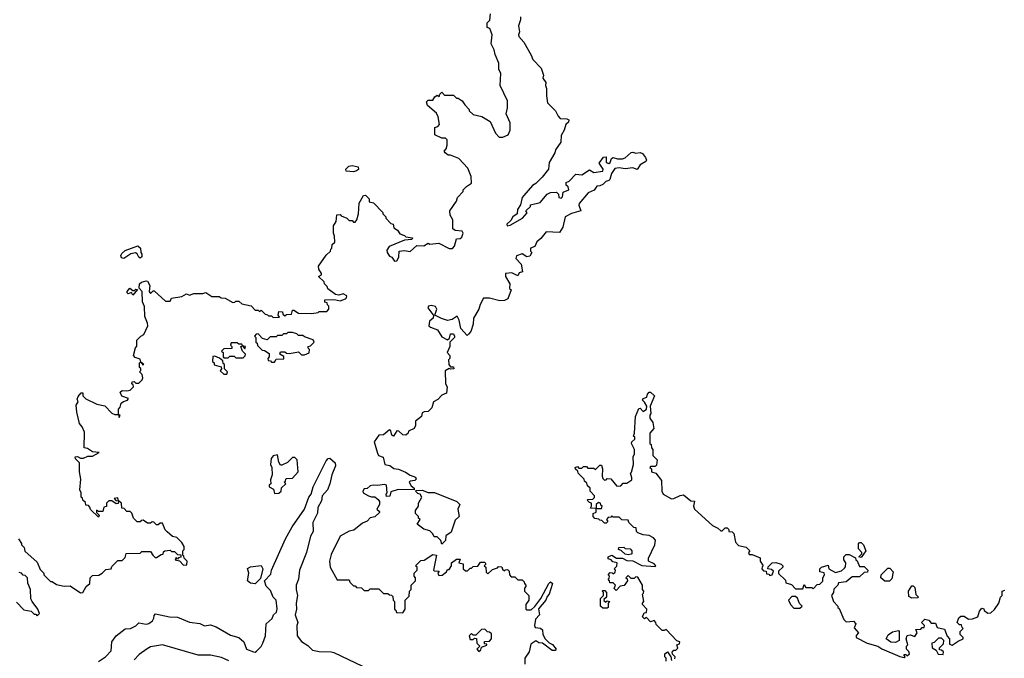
# Model space of a CAD drawing. Extents: x 2472589 to 2662339, y 701009 to 849030.
# Tile 226 of 256: x 2481368 to 2487965, y 829004 to 833287. Entities that reach past the tile are written whole.
import ezdxf

# ---------------------------------------------------------------- set-up
doc = ezdxf.new("R2010")
doc.units = 0

msp = doc.modelspace()

# ---------------------------------------------------------------- linework, layer by layer
at = {"layer": '0CON05XD'}
for points in [[(2484723, 833307), (2484722.5, 833285), (2484710, 833245), (2484717.5, 833205), (2484710, 833185), (2484712.5, 833175), (2484746.1, 833136.1), (2484795, 833050), (2484805, 833020), (2484861.7, 832961.7), (2484877.5, 832915), (2484872.5, 832895), (2484892.5, 832865), (2484890, 832845), (2484897.5, 832825), (2484897, 832777), (2484905, 832730), (2484957.5, 832675), (2484975, 832640), (2484990, 832625), (2485033, 832623), (2485047.5, 832615), (2485045, 832600), (2485026.7, 832583.3), (2485016.7, 832545), (2484995, 832510), (2484992.5, 832465), (2484957.5, 832415), (2484952.5, 832395), (2484915, 832330), (2484910, 832285), (2484869.3, 832230.7), (2484825, 832187.5), (2484802.5, 832175), (2484745, 832107.5), (2484733.3, 832095), (2484722.5, 832045), (2484702.5, 832015), (2484700, 831985), (2484672.5, 831965), (2484659.3, 831940.7), (2484632.5, 831915), (2484633.8, 831903.8), (2484655, 831910), (2484736.7, 831955), (2484768.3, 831991.7), (2484760, 832005), (2484790, 832035), (2484790, 832045), (2484855, 832060), (2484903, 832117), (2484925, 832127.5), (2484965, 832130), (2484977.5, 832117.5), (2484980, 832095), (2484995, 832090), (2485005, 832100), (2485010, 832130), (2485046.2, 832145), (2485043.3, 832165), (2485028.3, 832178.3), (2485030, 832195), (2485050, 832205), (2485095, 832250), (2485135, 832247.5), (2485185, 832280), (2485215, 832262.5), (2485275, 832270), (2485277.5, 832285), (2485250, 832325), (2485280, 832365), (2485298.3, 832368.3), (2485298.3, 832328.3), (2485315, 832322.5), (2485325, 832330), (2485333.3, 832356.7), (2485345, 832362.5), (2485373.9, 832353.9), (2485406.4, 832353.6), (2485425, 832360), (2485463.9, 832396.1), (2485475, 832397.5), (2485495, 832392.5), (2485525, 832396.7), (2485540, 832390), (2485561.7, 832361.7), (2485567.5, 832345), (2485562.5, 832335), (2485526.1, 832313.9), (2485505, 832283.3), (2485475, 832293.3), (2485425, 832286.7), (2485385, 832293.3), (2485355, 832290), (2485332.5, 832255), (2485322.5, 832215), (2485315, 832207.5), (2485295, 832202.5), (2485275, 832182.5), (2485255, 832172.5), (2485235, 832170), (2485216.4, 832143.6), (2485196.2, 832133.8), (2485177.5, 832125), (2485116.7, 832055), (2485113.6, 832043.6), (2485127.5, 832005), (2485065, 831987.5), (2485022.5, 831965), (2485007.5, 831895), (2484985, 831860), (2484895, 831863.8), (2484859.5, 831820.5), (2484831.7, 831798.3), (2484820, 831765), (2484790, 831755), (2484790, 831735), (2484800, 831725), (2484785, 831700), (2484765, 831697.5), (2484735, 831716.7), (2484697, 831703), (2484692.5, 831685), (2484727, 831647), (2484737.5, 831595), (2484715, 831590), (2484705, 831570), (2484665, 831590), (2484622.5, 831585), (2484622.5, 831565), (2484652.5, 831515), (2484650, 831485), (2484660, 831475), (2484637.5, 831415), (2484616.4, 831403.6), (2484585, 831402.5), (2484515, 831420), (2484475, 831420), (2484452.3, 831377.7), (2484444.2, 831345.8), (2484408.8, 831285), (2484406.7, 831245), (2484390, 831195), (2484375, 831177.5), (2484365, 831170), (2484322.5, 831215), (2484311.7, 831271.7), (2484298.3, 831298.3), (2484265, 831277.5), (2484235, 831270), (2484194, 831284), (2484150, 831305), (2484162.5, 831345), (2484153, 831363), (2484125, 831371.2), (2484107.5, 831365), (2484102.5, 831355), (2484135, 831310), (2484140, 831305), (2484137.5, 831285), (2484112.5, 831265), (2484110, 831235), (2484120, 831225), (2484166.4, 831206.4), (2484195, 831160), (2484235, 831140), (2484248.3, 831151.7), (2484255, 831180), (2484275, 831180), (2484280, 831165), (2484280, 831155), (2484250, 831125), (2484250, 831095), (2484232.5, 831055), (2484250, 831035), (2484250, 831015), (2484240, 831005), (2484242.5, 830975), (2484255, 830960), (2484275, 830960), (2484277.5, 830945), (2484255, 830942.5), (2484245, 830947.5), (2484217.5, 830932.5), (2484220, 830845), (2484232.5, 830825), (2484227, 830783), (2484195, 830770), (2484169.3, 830740.7), (2484140, 830725), (2484130, 830685), (2484105, 830660), (2484078.3, 830658.3), (2484065, 830650), (2484060, 830625), (2484020, 830595), (2484020, 830565), (2484010, 830545), (2483971.7, 830528.3), (2483970, 830515), (2483955, 830500), (2483935, 830502.5), (2483908.3, 830528.3), (2483895, 830530), (2483873, 830493), (2483861.7, 830501.7), (2483855, 830530), (2483845, 830537.5), (2483805, 830502.5), (2483775, 830500), (2483742.5, 830455), (2483765, 830380), (2483772.5, 830365), (2483803.6, 830353.6), (2483815, 830303.3), (2483847.7, 830297.7), (2483875, 830277.5), (2483905, 830272.5), (2483953.3, 830253.3), (2483983, 830233), (2484019.5, 830219.5), (2484023.3, 830205), (2484015, 830196.7), (2483985, 830192.5), (2483977.5, 830185), (2483990.7, 830160.7), (2484010, 830145), (2484010, 830135), (2483903.6, 830136.4), (2483855, 830120), (2483848.3, 830091.7), (2483825, 830090), (2483822.5, 830105), (2483830, 830115), (2483826.4, 830166.4), (2483815, 830170), (2483763.9, 830163.9), (2483735, 830166), (2483715, 830160), (2483695, 830142.5), (2483675, 830140), (2483667.5, 830125), (2483670, 830115), (2483705, 830094), (2483725, 830086.2), (2483746.4, 830086.4), (2483769.3, 830069.3), (2483777.5, 830055), (2483777.5, 830035), (2483760, 830005), (2483778.3, 829988.3), (2483778.3, 829981.7), (2483747, 829953), (2483715, 829947.5), (2483696.4, 829923.6), (2483665, 829910), (2483607, 829863), (2483575, 829857.5), (2483515, 829822.5), (2483455, 829700), (2483442.5, 829655), (2483447.5, 829615), (2483495, 829530), (2483575, 829530), (2483580, 829515), (2483605, 829490), (2483615, 829490), (2483625, 829480), (2483657.5, 829477.5), (2483675, 829460), (2483705, 829460), (2483715, 829470), (2483775, 829470), (2483805, 829440), (2483835, 829440), (2483845, 829430), (2483858.3, 829428.3), (2483868.3, 829418.3), (2483870, 829395), (2483880, 829385), (2483880, 829335), (2483888.3, 829328.3), (2483891.7, 829311.7), (2483935, 829310), (2483950, 829335), (2483950, 829395), (2483978.3, 829421.7), (2483980, 829455), (2483990, 829465), (2483990, 829495), (2484020, 829525), (2484020, 829545), (2484010, 829555), (2484010, 829575), (2484030, 829595), (2484030, 829615), (2484020, 829625), (2484055, 829660), (2484078.3, 829661.7), (2484135, 829700), (2484160, 829695), (2484140, 829595), (2484145, 829590), (2484178.3, 829588.3), (2484170, 829575), (2484175, 829560), (2484198.3, 829561.7), (2484226.4, 829583.6), (2484235, 829600), (2484245, 829600), (2484260, 829625), (2484260, 829645), (2484295, 829670), (2484318.3, 829668.3), (2484310, 829645), (2484338.3, 829638.3), (2484340, 829605), (2484355, 829590), (2484368.3, 829591.7), (2484385, 829610), (2484395, 829610), (2484405, 829620), (2484438.3, 829621.7), (2484455, 829650), (2484485, 829650), (2484490, 829635), (2484480, 829625), (2484490, 829615), (2484493, 829583), (2484505, 829570), (2484535, 829600), (2484568.3, 829611.7), (2484575, 829620), (2484598.3, 829618.3), (2484601.7, 829601.7), (2484615, 829590), (2484621.7, 829598.3), (2484635, 829600), (2484648.3, 829588.3), (2484650, 829565), (2484661.7, 829551.7), (2484685, 829550), (2484705, 829530), (2484735, 829530), (2484748.3, 829518.3), (2484750, 829505), (2484760, 829495), (2484760, 829485), (2484750, 829475), (2484750, 829455), (2484780, 829425), (2484780, 829395), (2484760, 829365), (2484760, 829335), (2484765, 829330), (2484795, 829330), (2484818.3, 829351.7), (2484860, 829405), (2484912.5, 829505), (2484925, 829517.5), (2484936.7, 829506.7), (2484915.8, 829434.2), (2484901.7, 829418.3), (2484892.5, 829395), (2484843, 829337), (2484850, 829295), (2484823.8, 829266.2), (2484817.5, 829225), (2484821.7, 829211.7), (2484857, 829207), (2484870, 829195), (2484872.5, 829165), (2484887.5, 829135), (2484915, 829107.5), (2484937.7, 829097.7), (2484962.5, 829065), (2484955, 829057.5), (2484935, 829056.7), (2484870, 829105), (2484845, 829108.8), (2484825, 829122.5), (2484791.7, 829098.3), (2484781.7, 829048.3), (2484751.2, 829005), (2484752.5, 828965)], [(2484525, 833210), (2484518.3, 833228.3), (2484500, 833235), (2484500, 833265), (2484517, 833283), (2484523, 833327)], [(2481360, 829805), (2481380, 829775), (2481380, 829765), (2481397, 829747), (2481403, 829723), (2481485, 829650), (2481505, 829600), (2481530, 829575), (2481530, 829565), (2481541.7, 829551.7), (2481575, 829520), (2481585, 829520), (2481615, 829500), (2481665, 829487.5), (2481705, 829490), (2481775, 829442.5), (2481790, 829445), (2481813.6, 829486.4), (2481837.5, 829505), (2481840, 829545), (2481855, 829560), (2481897, 829563), (2481920, 829575), (2481945, 829600), (2481980, 829605), (2481985, 829620), (2482025, 829660), (2482055, 829660), (2482075, 829680), (2482081.7, 829708.3), (2482175, 829710), (2482185, 829720), (2482245, 829720), (2482260, 829695), (2482275, 829680), (2482285, 829680), (2482315, 829700), (2482328.3, 829701.7), (2482331.7, 829718.3), (2482340, 829725), (2482375, 829730), (2482385, 829720), (2482405, 829720), (2482425, 829700), (2482448.3, 829698.3), (2482448.3, 829681.7), (2482431.7, 829678.3), (2482425, 829670), (2482415, 829680), (2482410, 829665), (2482438.3, 829658.3), (2482465, 829630), (2482488.3, 829631.7), (2482490, 829655), (2482470, 829675), (2482468.3, 829688.3), (2482460, 829695), (2482460, 829725), (2482470, 829735), (2482470, 829755), (2482455, 829780), (2482420, 829815), (2482391.7, 829821.7), (2482355, 829852.5), (2482342.5, 829865), (2482325, 829910), (2482308.3, 829911.7), (2482295, 829900), (2482285, 829900), (2482267, 829917), (2482255, 829920), (2482245, 829910), (2482225, 829910), (2482195, 829930), (2482181.7, 829928.3), (2482175, 829920), (2482155, 829920), (2482130, 829945), (2482118.3, 829978.3), (2482108.3, 829988.3), (2482085, 829990), (2482068.3, 830008.3), (2482051.7, 830011.7), (2482050, 830045), (2482030, 830060), (2482025, 830080), (2482000, 830075), (2482011.7, 830061.7), (2482030, 830060), (2482028.3, 830041.7), (2482015, 830040), (2481985, 830060), (2481965, 830060), (2481950, 830045), (2481948.3, 830021.7), (2481931.7, 830018.3), (2481925, 829990), (2481895, 829990), (2481881.7, 829998.3), (2481881.7, 829981.7), (2481900, 829965), (2481895, 829950), (2481841.7, 830001.7), (2481838.3, 830018.3), (2481828.3, 830028.3), (2481811.7, 830031.7), (2481808.3, 830048.3), (2481790, 830065), (2481788.3, 830078.3), (2481780, 830085), (2481780, 830115), (2481770, 830135), (2481777.5, 830205), (2481767.5, 830255), (2481767.5, 830315), (2481741.7, 830341.7), (2481740, 830355), (2481755, 830357.5), (2481775, 830347.5), (2481795, 830347.5), (2481825, 830360), (2481855, 830360), (2481900, 830385), (2481855, 830390), (2481821.7, 830411.7), (2481800, 830415), (2481801.7, 830521.7), (2481787, 830557), (2481768.3, 830578.3), (2481750, 830655), (2481747, 830703), (2481760, 830725), (2481753.3, 830743.3), (2481759.3, 830760.7), (2481780, 830785), (2481790, 830785), (2481790, 830765), (2481810, 830745), (2481885, 830708.8), (2481938.3, 830698.3), (2481985, 830647.5), (2482005, 830640), (2482030, 830640), (2482035, 830620), (2482040, 830635), (2482030, 830640), (2482030, 830675), (2482041.7, 830688.3), (2482047.5, 830715), (2482063, 830727), (2482090, 830735), (2482096.7, 830746.7), (2482051.7, 830761.7), (2482041.7, 830788.3), (2482055, 830800), (2482085, 830797.5), (2482107, 830803), (2482130, 830825), (2482128.3, 830838.3), (2482120, 830845), (2482121.7, 830858.3), (2482135, 830860), (2482145, 830850), (2482165, 830850), (2482188.3, 830871.7), (2482192.5, 830885), (2482188.3, 830908.3), (2482170, 830925), (2482180, 830935), (2482178.3, 830948.3), (2482170, 830955), (2482170, 830985), (2482180, 830990), (2482191.7, 830971.7), (2482200, 830975), (2482180, 830990), (2482175, 831010), (2482141.7, 831021.7), (2482130, 831035), (2482143, 831087), (2482151.7, 831098.3), (2482153, 831137), (2482180, 831165), (2482200, 831175), (2482226.2, 831235), (2482225, 831252.5), (2482206, 831296), (2482203.6, 831363.6), (2482190, 831395), (2482188.9, 831465), (2482167, 831487), (2482170, 831515), (2482183.1, 831526.9), (2482215, 831536.7), (2482223, 831533), (2482240, 831505), (2482234.3, 831465), (2482245, 831450), (2482261.7, 831468.3), (2482268.3, 831468.3), (2482345, 831400), (2482375, 831400), (2482385, 831420), (2482455, 831430), (2482485, 831447.5), (2482505, 831440), (2482535, 831450), (2482595, 831450), (2482615, 831457.5), (2482655, 831430), (2482705, 831430), (2482718.3, 831421.7), (2482745, 831420), (2482795, 831390), (2482808.3, 831391.7), (2482815, 831400), (2482835, 831400), (2482855, 831382.5), (2482918.3, 831368.3), (2482945, 831340), (2482965, 831340), (2482975, 831330), (2482985, 831340), (2483011.7, 831311.7), (2483028.3, 831308.3), (2483035, 831300), (2483055, 831300), (2483065, 831290), (2483108.3, 831291.7), (2483100, 831305), (2483105, 831330), (2483128.3, 831328.3), (2483131.7, 831311.7), (2483145, 831300), (2483155, 831310), (2483188.3, 831311.7), (2483195, 831340), (2483205, 831340), (2483235, 831320), (2483325, 831317.5), (2483367.5, 831322.5), (2483375, 831330), (2483425, 831330), (2483440, 831345), (2483440, 831365), (2483430, 831375), (2483428.3, 831388.3), (2483411.7, 831391.7), (2483411.7, 831408.3), (2483475, 831410), (2483515, 831402.5), (2483550, 831415), (2483558.3, 831421.7), (2483560, 831435), (2483535, 831447.5), (2483505, 831440), (2483483, 831443), (2483431.7, 831481.7), (2483427, 831497), (2483410, 831515), (2483408.3, 831528.3), (2483370, 831565), (2483390, 831575), (2483390, 831585), (2483373, 831613), (2483370, 831635), (2483421.7, 831708.3), (2483450, 831735), (2483451.7, 831748.3), (2483460, 831755), (2483461.7, 831778.3), (2483480, 831795), (2483477.5, 831835), (2483470, 831855), (2483470, 831905), (2483487, 831933), (2483491.7, 831978.3), (2483515, 831980), (2483521.7, 831971.7), (2483560, 831955), (2483575, 831940), (2483595, 831940), (2483605, 831930), (2483615, 831930), (2483627.5, 831945), (2483637.5, 831985), (2483643, 832057), (2483671.7, 832108.3), (2483685, 832110), (2483710, 832085), (2483710, 832065), (2483738.3, 832058.3), (2483800, 831995), (2483800, 831985), (2483820, 831965), (2483820, 831955), (2483855, 831920), (2483870, 831915), (2483875, 831890), (2483900, 831875), (2483915, 831850), (2483945, 831840), (2483955, 831830), (2484000, 831825), (2483995, 831812.5), (2483945, 831807.5), (2483842.5, 831765), (2483828.3, 831741.7), (2483830, 831725), (2483845, 831700), (2483860, 831695), (2483878.3, 831668.3), (2483895, 831670), (2483907.5, 831695), (2483910, 831735), (2483945, 831740), (2483985, 831732.5), (2484028.3, 831771.7), (2484075, 831770), (2484105, 831787.5), (2484115, 831782.5), (2484175, 831787.5), (2484245, 831752.5), (2484267, 831753), (2484281.7, 831768.3), (2484295, 831817.5), (2484319.3, 831820.7), (2484331.2, 831828.8), (2484338.8, 831855), (2484331.7, 831868.3), (2484285, 831873.3), (2484270, 831885), (2484270, 831945), (2484252.5, 831975), (2484250, 832005), (2484295, 832070), (2484300, 832095), (2484340, 832135), (2484340, 832145), (2484360.7, 832169.3), (2484395, 832190), (2484393.3, 832235), (2484370.7, 832290.7), (2484310, 832355), (2484255, 832377.5), (2484238.3, 832378.3), (2484217.5, 832395), (2484212.5, 832405), (2484225, 832420), (2484232.5, 832445), (2484231.7, 832481.7), (2484221.7, 832491.7), (2484195, 832492.5), (2484150, 832515), (2484150, 832565), (2484168.3, 832571.7), (2484180, 832585), (2484172.5, 832635), (2484159.3, 832659.3), (2484100.7, 832710.7), (2484092.5, 832735), (2484105, 832747.5), (2484135, 832747.5), (2484150, 832770), (2484165, 832780), (2484177.5, 832772.5), (2484181.7, 832788.3), (2484195, 832800), (2484215, 832780), (2484275, 832780), (2484295, 832760), (2484305, 832760), (2484333, 832743), (2484350, 832715), (2484380, 832685), (2484380, 832675), (2484405, 832650), (2484465, 832637.5), (2484520, 832605), (2484556.7, 832525), (2484579.5, 832499.5), (2484605, 832498), (2484640, 832515), (2484653.3, 832545), (2484653.3, 832595), (2484626.7, 832655), (2484636.7, 832695), (2484637, 832743), (2484587.5, 832845), (2484592.5, 832925), (2484577.5, 832955), (2484577.5, 832995), (2484553, 833053), (2484547.5, 833085), (2484527.5, 833125), (2484532.5, 833185), (2484525, 833210)], [(2483605, 832267.5), (2483555, 832270), (2483552.5, 832285), (2483572.5, 832305), (2483595, 832310), (2483635, 832300), (2483637, 832283), (2483625, 832272.5), (2483605, 832267.5)], [(2482065, 831685.6), (2482050.3, 831690.3), (2482044.3, 831705), (2482051.1, 831718.9), (2482075, 831738.1), (2482160, 831770), (2482177.5, 831755), (2482178.6, 831725), (2482185.6, 831715), (2482185, 831697.5), (2482175, 831688.8), (2482165, 831694), (2482155.7, 831715.7), (2482144.4, 831724.4), (2482112.8, 831717.2), (2482065, 831685.6)], [(2482125, 831440), (2482117.5, 831457.5), (2482095, 831447.5), (2482087.5, 831455), (2482086.7, 831465), (2482105, 831487.5), (2482125, 831470), (2482135, 831470), (2482145, 831480), (2482157.5, 831477.5), (2482125, 831440)], [(2483075, 830990), (2483085, 831010), (2483138.3, 831011.7), (2483138.3, 831028.3), (2483110, 831045), (2483115, 831060), (2483145, 831060), (2483155, 831050), (2483175, 831047.5), (2483235, 831060), (2483255, 831040), (2483275, 831040), (2483307, 831053), (2483310, 831075), (2483300, 831085), (2483300, 831095), (2483315, 831100), (2483340, 831125), (2483335, 831140), (2483275, 831160), (2483265, 831170), (2483235, 831170), (2483225, 831180), (2483195, 831190), (2483165, 831190), (2483155, 831180), (2483135, 831180), (2483125, 831170), (2483095, 831170), (2483085, 831160), (2483045, 831160), (2483025, 831140), (2482995, 831150), (2482965, 831180), (2482951.7, 831178.3), (2482940, 831165), (2482950, 831155), (2482950, 831125), (2482958.3, 831118.3), (2482961.7, 831101.7), (2482991.7, 831071.7), (2483008.3, 831068.3), (2483038.3, 831048.3), (2483040, 831025), (2483030, 831015), (2483031.7, 831001.7), (2483048.3, 830998.3), (2483055, 830990), (2483075, 830990)], [(2482865, 831020), (2482878.3, 831031.7), (2482880, 831045), (2482860, 831065), (2482850, 831095), (2482860, 831100), (2482875, 831080), (2482880, 831095), (2482860, 831100), (2482855, 831110), (2482835, 831110), (2482825, 831120), (2482785, 831120), (2482780, 831105), (2482790, 831095), (2482788.3, 831081.7), (2482735, 831080), (2482720, 831065), (2482730, 831055), (2482730, 831025), (2482735, 831020), (2482765, 831020), (2482775, 831030), (2482805, 831030), (2482815, 831020), (2482865, 831020)], [(2482755, 830910), (2482760, 830925), (2482740, 830945), (2482740, 830975), (2482731.7, 830981.7), (2482728.3, 830998.3), (2482707, 831017), (2482675, 831030), (2482661.7, 831028.3), (2482660, 830995), (2482670, 830985), (2482671.7, 830971.7), (2482718.3, 830958.3), (2482720, 830945), (2482711.7, 830931.7), (2482735, 830910), (2482755, 830910)], [(2485758.3, 829001.7), (2485760, 829015), (2485741.7, 829031.7), (2485740, 829045), (2485751.7, 829058.3), (2485765, 829060), (2485778.3, 829071.7), (2485770, 829095), (2485788.3, 829101.7), (2485790, 829115), (2485771.7, 829121.7), (2485698.3, 829198.3), (2485685, 829190), (2485671.7, 829191.7), (2485631.7, 829231.7), (2485630, 829245), (2485618.3, 829258.3), (2485595, 829250), (2485568.3, 829278.3), (2485555, 829270), (2485541.7, 829281.7), (2485551.7, 829308.3), (2485568.3, 829311.7), (2485570, 829335), (2485540, 829365), (2485540, 829375), (2485550, 829385), (2485540, 829435), (2485548.3, 829441.7), (2485550, 829455), (2485540, 829465), (2485540, 829495), (2485508.3, 829548.3), (2485495, 829550), (2485485, 829540), (2485465, 829540), (2485445, 829560), (2485430, 829545), (2485438.3, 829538.3), (2485440, 829525), (2485418.3, 829491.7), (2485391.7, 829488.3), (2485365, 829460), (2485351.7, 829471.7), (2485360, 829495), (2485345, 829510), (2485321.7, 829511.7), (2485320, 829525), (2485310, 829535), (2485318.3, 829541.7), (2485320, 829555), (2485310, 829565), (2485325, 829580), (2485338.3, 829578.3), (2485345, 829570), (2485358.3, 829581.7), (2485360, 829595), (2485350, 829605), (2485368.3, 829621.7), (2485370, 829645), (2485341.7, 829651.7), (2485330, 829665), (2485311.7, 829671.7), (2485310, 829685), (2485336, 829696), (2485366.2, 829676.2), (2485406.2, 829676.2), (2485435, 829660), (2485477, 829657), (2485537, 829627), (2485625, 829620), (2485630, 829625), (2485618.3, 829638.3), (2485580, 829655), (2485580, 829675), (2485622.5, 829765), (2485627, 829797), (2485615, 829812.5), (2485585, 829827.5), (2485545, 829832.5), (2485510, 829845), (2485500, 829855), (2485498.3, 829878.3), (2485481.7, 829881.7), (2485450, 829915), (2485445, 829930), (2485403, 829933), (2485385, 829950), (2485345, 829950), (2485335, 829960), (2485328.3, 829951.7), (2485311.7, 829948.3), (2485300, 829935), (2485308.3, 829921.7), (2485298.3, 829911.7), (2485285, 829910), (2485268.3, 829928.3), (2485255, 829930), (2485248.3, 829938.3), (2485221.7, 829941.7), (2485210, 829955), (2485210, 829975), (2485230, 829985), (2485230, 830010), (2485265, 830010), (2485270, 830025), (2485261.7, 830031.7), (2485260, 830045), (2485245, 830050), (2485230, 830035), (2485230, 830010), (2485191.7, 830011.7), (2485200, 830025), (2485200, 830045), (2485185, 830050), (2485170, 830065), (2485175, 830070), (2485208.3, 830071.7), (2485218.3, 830081.7), (2485220, 830095), (2485190, 830125), (2485190, 830145), (2485171.7, 830161.7), (2485168.3, 830178.3), (2485151.7, 830191.7), (2485150, 830205), (2485110, 830245), (2485108.3, 830258.3), (2485091.7, 830271.7), (2485090, 830285), (2485105, 830290), (2485115, 830280), (2485135, 830280), (2485145, 830290), (2485165, 830290), (2485175, 830280), (2485215, 830280), (2485225, 830270), (2485255, 830300), (2485265, 830300), (2485272.5, 830275), (2485270, 830225), (2485275, 830210), (2485285, 830200), (2485298.3, 830201.7), (2485305, 830210), (2485328.3, 830208.3), (2485368.3, 830158.3), (2485395, 830160), (2485411.7, 830178.3), (2485435, 830180), (2485468.3, 830201.7), (2485470, 830215), (2485460, 830245), (2485467, 830253), (2485480, 830305), (2485477.5, 830355), (2485487.5, 830375), (2485487.5, 830405), (2485467.5, 830445), (2485470, 830455), (2485490, 830475), (2485488.3, 830488.3), (2485480, 830495), (2485487.5, 830515), (2485493.3, 830625), (2485515, 830680), (2485525, 830682.5), (2485545, 830660), (2485567.5, 830675), (2485570, 830695), (2485555, 830722.5), (2485540, 830735), (2485545, 830747.5), (2485570, 830755), (2485573.3, 830776.7)], [(2485573.3, 830776.7), (2485585, 830790), (2485595, 830790), (2485620, 830765), (2485592.5, 830695), (2485597.5, 830645), (2485590, 830635), (2485590, 830615), (2485610, 830585), (2485617.5, 830545), (2485590, 830515), (2485590, 830445), (2485598.3, 830438.3), (2485600, 830415), (2485610, 830405), (2485610, 830365), (2485640, 830335), (2485635, 830300), (2485625, 830290), (2485595, 830290), (2485590, 830285), (2485600, 830275), (2485600, 830255), (2485630, 830245), (2485667, 830197), (2485670, 830125), (2485680, 830105), (2485735, 830073.3), (2485750, 830075), (2485793, 830097), (2485815, 830100), (2485865, 830060), (2485888.3, 830058.3), (2485882.5, 830025), (2485890, 830005), (2486010, 829895), (2486045, 829877.5), (2486065, 829860), (2486075, 829860), (2486095, 829880), (2486108.3, 829878.3), (2486118.3, 829868.3), (2486120, 829855), (2486141.7, 829851.7), (2486152.5, 829842.5), (2486163, 829783), (2486185, 829760), (2486235, 829750), (2486260, 829725), (2486250, 829715), (2486255, 829700), (2486275, 829700), (2486328.3, 829678.3), (2486330, 829655), (2486350, 829625), (2486341.7, 829618.3), (2486340, 829605), (2486351.7, 829591.7), (2486368.3, 829588.3), (2486371.7, 829571.7), (2486388.3, 829568.3), (2486395, 829560), (2486410, 829565), (2486418.3, 829588.3), (2486405, 829600), (2486380, 829605), (2486381.7, 829618.3), (2486410, 829645), (2486435, 829647.5), (2486470, 829635), (2486480, 829625), (2486480, 829615), (2486451.7, 829588.3), (2486453, 829573), (2486498.3, 829528.3), (2486501.7, 829511.7), (2486538.3, 829498.3), (2486565, 829470), (2486615, 829470), (2486625, 829500), (2486635, 829480), (2486675, 829480), (2486685, 829470), (2486711.7, 829498.3), (2486728.3, 829501.7), (2486748.3, 829521.7), (2486750, 829545), (2486760, 829565), (2486758.3, 829578.3), (2486730, 829585), (2486730, 829605), (2486740, 829615), (2486785, 829630), (2486790, 829605), (2486835, 829580), (2486875, 829590), (2486895, 829610), (2486901.7, 829618.3), (2486902.5, 829645), (2486890, 829665), (2486890, 829685), (2486905, 829700), (2486925, 829700), (2486968.3, 829678.3), (2486970, 829665), (2486978.3, 829658.3), (2486995, 829620), (2487025, 829620), (2487050, 829595), (2487048.3, 829581.7), (2487025, 829580), (2486995, 829550), (2486945, 829550), (2486905, 829517.5), (2486855, 829510), (2486850, 829495), (2486823, 829467), (2486820, 829445), (2486807.5, 829425), (2486820, 829385), (2486850, 829355), (2486850, 829345), (2486858.3, 829338.3), (2486890, 829265), (2486905, 829250), (2486955, 829252.5), (2486970, 829235), (2486958.3, 829208.3), (2486987.5, 829175), (2486971.7, 829158.3), (2486972.5, 829145), (2487046.1, 829106.1), (2487116.9, 829086.9), (2487145, 829068.8), (2487265, 829016.2), (2487295, 829010), (2487300, 829015), (2487293, 829023), (2487295, 829030), (2487305, 829030), (2487315, 829020), (2487330, 829035), (2487325, 829050), (2487310, 829065), (2487310, 829085), (2487317.5, 829095), (2487307.5, 829135), (2487313, 829157), (2487335, 829162.5), (2487365, 829150), (2487380, 829175), (2487371.7, 829198.3), (2487405, 829200), (2487415, 829210), (2487428.3, 829211.7), (2487430, 829225), (2487410, 829245), (2487433, 829267), (2487460, 829260), (2487475, 829240), (2487505, 829240), (2487515, 829210), (2487565, 829200), (2487583, 829153), (2487597.5, 829135), (2487598.3, 829098.3), (2487615, 829092.5), (2487655, 829120), (2487690, 829135), (2487690, 829145), (2487670, 829165), (2487670, 829185), (2487690, 829205), (2487681.7, 829211.7), (2487678.3, 829228.3), (2487665, 829230), (2487650, 829245), (2487660, 829275), (2487673, 829287), (2487695, 829287.5), (2487725, 829267.5), (2487751.7, 829268.3), (2487788.3, 829281.7), (2487798.3, 829321.7), (2487815, 829340), (2487826.7, 829336.7), (2487830, 829325), (2487855, 829307.5), (2487875, 829310), (2487899.3, 829330.7), (2487927.5, 829375), (2487940, 829415), (2487950, 829425), (2487950, 829455), (2487968.3, 829461.7)], [(2483075, 830110), (2483105, 830112.5), (2483120, 830125), (2483121.7, 830148.3), (2483150, 830175), (2483140, 830185), (2483148.3, 830191.7), (2483150, 830205), (2483155, 830210), (2483195, 830212.5), (2483232.5, 830255), (2483226.4, 830336.4), (2483211.7, 830351.7), (2483195, 830350), (2483163, 830317), (2483125, 830300), (2483115, 830300), (2483105, 830320), (2483095, 830370), (2483065, 830362.5), (2483052.5, 830345), (2483047.5, 830305), (2483057.5, 830285), (2483060, 830235), (2483048.3, 830201.7), (2483050, 830175), (2483040, 830165), (2483040, 830155), (2483068.3, 830138.3), (2483075, 830110)], [(2481895, 828983.8), (2481942.5, 829015), (2481980, 829055), (2481983.8, 829115), (2482015, 829156.2), (2482075, 829202.5), (2482110, 829205), (2482145, 829222.5), (2482165, 829242.5), (2482215, 829233.3), (2482232.5, 829237.5), (2482257.5, 829255), (2482267, 829273), (2482268.3, 829291.7), (2482278.3, 829301.7), (2482371.7, 829281.7), (2482425, 829280), (2482505, 829247.5), (2482575, 829237.5), (2482605, 829222.5), (2482645, 829228.6), (2482685, 829215.6), (2482779.8, 829159.8), (2482836.2, 829145), (2482870, 829115), (2482886.8, 829066.8), (2482935, 829048.2), (2482945, 829045.6), (2482955, 829051.5), (2482985, 829083.1), (2482995.9, 829105), (2483014, 829155), (2483018.9, 829235), (2483058.5, 829271.5), (2483068.9, 829295), (2483088.1, 829315), (2483093.1, 829336.9), (2483085, 829393.3), (2483066.2, 829415), (2483048.8, 829458.8), (2483018.9, 829488.9), (2483008.5, 829525), (2483050.5, 829569.5), (2483055.7, 829595), (2483149.2, 829805), (2483193.1, 829885), (2483275.8, 830005), (2483305.6, 830085), (2483320.8, 830105), (2483333.3, 830155), (2483420.4, 830329.6), (2483435, 830344.3), (2483446.2, 830346.2), (2483480.6, 830315), (2483483.3, 830295), (2483460, 830235), (2483445.6, 830174.4), (2483429.2, 830135), (2483412.5, 830115), (2483394.2, 830095), (2483390, 830060), (2483366.2, 830015), (2483362.1, 829977.9), (2483332.5, 829915), (2483333.3, 829855), (2483315.8, 829824.2), (2483289.6, 829715), (2483242.9, 829595), (2483235.4, 829534.6), (2483220.8, 829495), (2483219.2, 829465), (2483230, 829425), (2483221.1, 829375), (2483223.3, 829335), (2483214.4, 829295), (2483230.8, 829245), (2483224.2, 829225), (2483226, 829155), (2483255, 829116.7), (2483299.3, 829089.3), (2483329.7, 829059.7), (2483375, 829049.4), (2483455, 829048.6), (2483473.2, 829043.2), (2483665, 828952)], [(2484195, 829770), (2484190, 829795), (2484165, 829820), (2484145, 829820), (2484135, 829840), (2484115, 829860), (2484075, 829870), (2484030, 829905), (2484050, 829935), (2484040, 829945), (2484040, 829955), (2484020, 829975), (2484020, 829995), (2484040, 830025), (2484040, 830045), (2484062.5, 830085), (2484050, 830105), (2484035, 830110), (2484020, 830125), (2484025, 830130), (2484065, 830132.5), (2484105, 830116.2), (2484147.3, 830117.3), (2484295.6, 830055.6), (2484316.2, 830035), (2484302.5, 830005), (2484312.5, 829955), (2484285, 829930), (2484258.8, 829851.2), (2484222.5, 829825), (2484220, 829795), (2484195, 829770)], [(2487005, 829680), (2486990, 829685), (2487010, 829705), (2487010, 829715), (2486988.3, 829738.3), (2486988.3, 829771.7), (2486995, 829780), (2487005, 829780), (2487022.5, 829765), (2487037.5, 829725), (2487005, 829680)], [(2485445, 829697.5), (2485425, 829702.5), (2485398.3, 829728.3), (2485380, 829735), (2485381.7, 829748.3), (2485415, 829750), (2485425, 829740), (2485458.3, 829738.3), (2485470, 829725), (2485470, 829705), (2485465, 829702.5), (2485445, 829697.5)], [(2481345, 829380), (2481395, 829330), (2481445, 829320), (2481465, 829300), (2481475, 829300), (2481485, 829290), (2481500, 829305), (2481490, 829335), (2481450, 829385), (2481443, 829403), (2481440, 829465), (2481421.7, 829508.3), (2481420, 829545), (2481405, 829560), (2481391.7, 829561.7), (2481380, 829575), (2481365, 829580)], [(2482945, 829503.2), (2482915, 829507.5), (2482895, 829524.6), (2482902.5, 829575), (2482893.1, 829606.9), (2482915, 829618.8), (2482985, 829626.8), (2482996.6, 829605), (2482980.5, 829539.5), (2482945, 829503.2)], [(2487195, 829522.5), (2487165, 829522.5), (2487137.5, 829545), (2487140, 829565), (2487185, 829610), (2487198.3, 829608.3), (2487220, 829585), (2487211.7, 829538.3), (2487195, 829522.5)], [(2485305, 829340), (2485275, 829340), (2485260, 829355), (2485260, 829405), (2485280, 829425), (2485280, 829445), (2485270, 829455), (2485275, 829460), (2485288.3, 829458.3), (2485300, 829445), (2485300, 829415), (2485281.7, 829398.3), (2485281.7, 829391.7), (2485295, 829380), (2485305, 829390), (2485320, 829385), (2485310, 829375), (2485310, 829345), (2485305, 829340)], [(2487345, 829407.5), (2487325, 829420), (2487322.5, 829455), (2487345, 829490), (2487355, 829490), (2487365, 829480), (2487373, 829433), (2487390, 829415), (2487385, 829410), (2487345, 829407.5)], [(2486595, 829340), (2486610, 829355), (2486591.7, 829371.7), (2486578.3, 829408.3), (2486565, 829420), (2486541.7, 829418.3), (2486520, 829395), (2486532.5, 829365), (2486555, 829340), (2486595, 829340)], [(2484445, 829050), (2484458.3, 829061.7), (2484461.7, 829078.3), (2484498.3, 829091.7), (2484498.3, 829098.3), (2484481.7, 829101.7), (2484481.7, 829118.3), (2484515, 829120), (2484530, 829135), (2484528.3, 829168.3), (2484515, 829180), (2484501.7, 829181.7), (2484485, 829200), (2484461.7, 829198.3), (2484425, 829160), (2484405, 829160), (2484395, 829170), (2484380, 829155), (2484385, 829130), (2484405, 829130), (2484415, 829140), (2484428.3, 829138.3), (2484430, 829105), (2484450, 829085), (2484430, 829065), (2484445, 829050)], [(2487235, 829110), (2487205, 829112.5), (2487172.5, 829135), (2487187, 829163), (2487215, 829182.5), (2487255, 829190), (2487260, 829185), (2487260, 829125), (2487235, 829110)], [(2487555, 829030), (2487557, 829047), (2487545, 829060), (2487531.7, 829061.7), (2487530, 829075), (2487558.3, 829101.7), (2487560, 829125), (2487545, 829140), (2487525, 829140), (2487495, 829110), (2487480, 829105), (2487482.5, 829075), (2487508.3, 829058.3), (2487521.7, 829031.7), (2487555, 829030)], [(2482767.9, 828987.9), (2482720, 829010), (2482645, 829025.4), (2482563.3, 829025), (2482324.4, 829095.6), (2482245, 829080.4), (2482221.1, 829068.9), (2482168.9, 829031.1), (2482135, 828994.3)], [(2485700, 828985), (2485700, 829005), (2485690, 829015), (2485690, 829035), (2485708.3, 829048.3), (2485730, 829015), (2485735, 828990)]]:
    msp.add_lwpolyline(points, dxfattribs=at)

doc.saveas('drawing.dxf')
